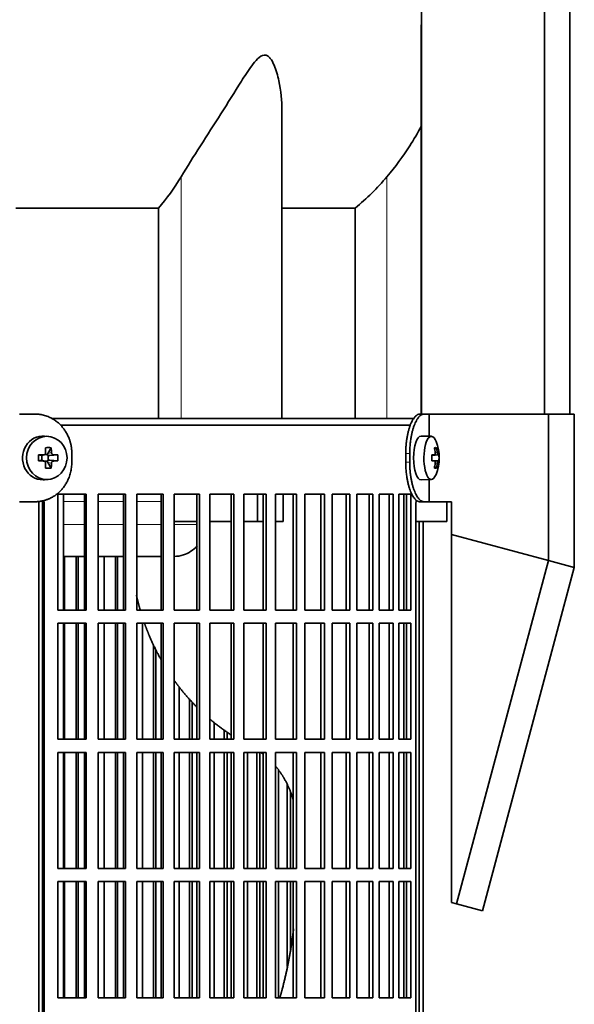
# Model space of a CAD drawing. Header units: millimetres. Extents: x 427 to 1319, y -2013 to 1724.
# Tile 15 of 30: x 621 to 748, y -156 to 69. Entities that reach past the tile are written whole.
import ezdxf

# ---------------------------------------------------------------- set-up
doc = ezdxf.new("R2010")
doc.units = ezdxf.units.MM
for name, color, linetype in [('M5X8_UNI7687', 7, 'Continuous'), ('MID_454-4', 7, 'Continuous'), ('VSI344-454_FILTR', 7, 'Continuous'), ('VSI344-454_SUPPO', 7, 'Continuous'), ('VSI344-454_TERMI', 7, 'Continuous'), ('VSI454_DIFFUSORE', 7, 'Continuous')]:
    doc.layers.add(name, color=color, linetype=linetype)

# ---------------------------------------------------------------- blocks, each defined once
blk = doc.blocks.new('SE')
at = {"layer": 'M5X8_UNI7687', "color": 7, "linetype": 'Continuous', "lineweight": 35}
for p, q in [((627.97, -26.6), (627.12, -26.53)), ((715.49, -26.59), (713.14, -26.52)), ((628.61, -29.18), (627.84, -30.49)), ((716.65, -29.18), (716.24, -29.49)), ((625.76, -30.83), (626.37, -30.98)), ((626.45, -30.98), (627.04, -30.78)), ((626.5, -32.07), (626.5, -30.96)), ((627.09, -30.77), (627.74, -30.77)), ((627.91, -30.95), (627.91, -32.08)), ((630.15, -30.83), (628.31, -30.98)), ((715.61, -30.86), (716.19, -30.81)), ((717.01, -30.81), (715.62, -30.93)), ((717.21, -30.83), (715.62, -30.94)), ((625.76, -32.21), (626.37, -32.05)), ((627.04, -32.25), (626.45, -32.05)), ((627.74, -32.27), (627.12, -32.27)), ((628.61, -33.85), (627.84, -32.55)), ((630.15, -32.21), (628.31, -32.05)), ((716.19, -32.23), (715.61, -32.17)), ((717.21, -32.21), (715.62, -32.09)), ((715.62, -32.1), (717.01, -32.23)), ((716.65, -33.85), (716.24, -33.55)), ((627.12, -36.5), (627.97, -36.43)), ((713.14, -36.52), (715.49, -36.45))]:
    blk.add_line(p, q, dxfattribs=at)
at = {"layer": 'M5X8_UNI7687', "color": 4, "linetype": 'Continuous', "lineweight": 9}
for p, q in [((626.37, -30.98), (626.89, -30.81)), ((627.84, -30.49), (628.69, -30.31)), ((629.16, -30.81), (628.31, -30.98)), ((715.61, -30.86), (716.19, -30.81)), ((716.36, -30.35), (716.84, -30.31)), ((626.89, -32.23), (626.37, -32.05)), ((628.69, -32.73), (627.84, -32.55)), ((628.31, -32.05), (629.16, -32.23)), ((716.19, -32.23), (715.61, -32.17)), ((716.84, -32.73), (716.35, -32.68))]:
    blk.add_line(p, q, dxfattribs=at)
at = {"layer": 'M5X8_UNI7687', "color": 7, "linetype": 'Continuous', "lineweight": 35}
for centre, radius, start, end in [((707.3, -31.52), 10, 337.7946, 22.2054), ((659.71, -31.52), 33.96, 178.8317, 181.1683), ((618.98, -31.52), 11.19, 356.4519, 3.5481), ((707.61, -31.52), 9.62, 355.8727, 4.1273)]:
    blk.add_arc(centre, radius, start, end, dxfattribs=at)
for centre, major_axis, ratio, start_param, end_param in [((626.76, -31.52), (0, -5), 0.939693, 3.065157, 6.283185), ((713.12, -31.52), (0, -5), 0.34202, 3.141593, 6.283185), ((715.47, -31.52), (0, -4.93), 0.34202, 2.444185, 6.283185), ((625.39, -34.58), (8.99, 2.22), 0.549436, 1.074217, 1.223909), ((624.79, -31.52), (0, 10), 0.258819, -1.449667, -1.335108), ((624.5, -31.52), (0, 10), 0.422618, -1.449667, -1.335108), ((709.37, -34.58), (7.67, 5.19), 0.199978, 0.212267, 0.361959), ((707.36, -31.52), (0, 10), 0.906308, 4.833518, 4.948078), ((707.26, -31.52), (0, 10), 0.965926, 4.833518, 4.948078), ((624.64, -31.67), (9.99, 0.3), 0.0819, 1.341632, 1.456192), ((626.37, -30.48), (-0.052, 0.506), 0.51441, 2.951492, 3.25726), ((628.31, -30.48), (-0.521, -0.505), 0.511875, 5.205293, 5.723494), ((628.14, -30.52), (-0.03, -0.501), 0.939258, 5.295226, 5.822024), ((628.31, -30.48), (-0.805, -0.118), 0.613124, 0.95556, 1.473761), ((624.64, -31.67), (9.99, 0.3), 0.0819, 0.984815, 1.099374), ((707.31, -31.67), (9.97, 0.82), 0.029809, 0.468971, 0.583531), ((710.42, -31.52), (0, -9.26), 0.562348, 1.49595, 1.645642), ((707.31, -31.67), (9.97, 0.82), 0.029809, 0.112154, 0.226713), ((624.64, -31.36), (9.99, -0.3), 0.0819, -1.456192, -1.341632), ((626.37, -32.55), (-0.052, -0.506), 0.51441, 3.025925, 3.331693), ((624.79, -31.52), (0, -10), 0.258819, 1.335108, 1.449667), ((628.14, -32.52), (-0.03, 0.501), 0.939258, 0.461161, 0.987959), ((628.31, -32.55), (-0.521, 0.505), 0.511875, 0.559691, 1.077892), ((628.31, -32.55), (-0.805, 0.118), 0.613124, 4.809424, 5.327625), ((624.5, -31.52), (0, -10), 0.422618, 1.335108, 1.449667), ((624.64, -31.36), (9.99, -0.3), 0.0819, -1.099374, -0.984815), ((707.31, -31.36), (9.97, -0.82), 0.029809, -0.583531, -0.468971), ((707.36, -31.52), (0, -10), 0.906308, 1.335108, 1.449667), ((707.26, -31.52), (0, -10), 0.965926, 1.335108, 1.449667), ((707.31, -31.36), (9.97, -0.82), 0.029809, -0.226713, -0.112154), ((625.39, -28.45), (8.99, -2.22), 0.549436, -1.223909, -1.074217), ((715.47, -31.52), (0, -4.93), 0.34202, 0, 0.697408), ((709.37, -28.45), (7.67, -5.19), 0.199978, -0.361959, -0.212267), ((626.76, -31.52), (0, -5), 0.939693, 0, 0.076435), ((713.12, -31.52), (0, -5), 0.34202, 0, 0.010116)]:
    blk.add_ellipse(centre, major_axis=major_axis, ratio=ratio, start_param=start_param, end_param=end_param, dxfattribs=at)
blk.add_ellipse((627.61, -31.52), major_axis=(0, -4.93), ratio=0.939693, dxfattribs=at)
for points in [[(626.89, -30.81), (626.91, -30.81), (626.94, -30.81), (626.99, -30.8), (627.03, -30.79), (627.07, -30.77), (627.11, -30.75), (627.15, -30.72), (627.19, -30.69), (627.23, -30.66), (627.26, -30.62), (627.29, -30.58), (627.31, -30.54), (627.33, -30.5), (627.34, -30.45), (627.35, -30.41), (627.36, -30.36), (627.36, -30.33), (627.36, -30.31)], [(628.69, -30.31), (628.69, -30.33), (628.7, -30.36), (628.71, -30.41), (628.72, -30.45), (628.73, -30.5), (628.75, -30.54), (628.78, -30.58), (628.81, -30.62), (628.84, -30.66), (628.87, -30.69), (628.91, -30.72), (628.95, -30.75), (628.99, -30.77), (629.03, -30.79), (629.07, -30.8), (629.11, -30.81), (629.14, -30.81), (629.16, -30.81)], [(716.19, -30.81), (716.2, -30.81), (716.21, -30.81), (716.23, -30.8), (716.25, -30.79), (716.27, -30.77), (716.29, -30.75), (716.3, -30.72), (716.32, -30.69), (716.33, -30.66), (716.34, -30.62), (716.35, -30.58), (716.36, -30.54), (716.36, -30.5), (716.36, -30.45), (716.36, -30.41), (716.36, -30.36), (716.36, -30.33), (716.36, -30.31)], [(716.84, -30.31), (716.85, -30.33), (716.85, -30.36), (716.86, -30.41), (716.87, -30.45), (716.87, -30.5), (716.88, -30.54), (716.89, -30.58), (716.91, -30.62), (716.92, -30.66), (716.93, -30.69), (716.94, -30.72), (716.95, -30.75), (716.97, -30.77), (716.98, -30.79), (716.99, -30.8), (717, -30.81), (717.01, -30.81), (717.01, -30.81)], [(627.36, -32.73), (627.36, -32.71), (627.36, -32.67), (627.35, -32.63), (627.34, -32.58), (627.33, -32.54), (627.31, -32.49), (627.29, -32.45), (627.26, -32.41), (627.23, -32.38), (627.19, -32.34), (627.15, -32.31), (627.11, -32.29), (627.07, -32.27), (627.03, -32.25), (626.99, -32.24), (626.94, -32.23), (626.91, -32.23), (626.89, -32.23)], [(629.16, -32.23), (629.14, -32.23), (629.11, -32.23), (629.07, -32.24), (629.03, -32.25), (628.99, -32.27), (628.95, -32.29), (628.91, -32.31), (628.87, -32.34), (628.84, -32.38), (628.81, -32.41), (628.78, -32.45), (628.75, -32.49), (628.73, -32.54), (628.72, -32.58), (628.71, -32.63), (628.7, -32.67), (628.69, -32.71), (628.69, -32.73)], [(716.36, -32.73), (716.36, -32.71), (716.36, -32.67), (716.36, -32.63), (716.36, -32.58), (716.36, -32.54), (716.36, -32.49), (716.35, -32.45), (716.34, -32.41), (716.33, -32.38), (716.32, -32.34), (716.3, -32.31), (716.29, -32.29), (716.27, -32.27), (716.25, -32.25), (716.23, -32.24), (716.21, -32.23), (716.2, -32.23), (716.19, -32.23)], [(717.01, -32.23), (717.01, -32.23), (717, -32.23), (716.99, -32.24), (716.98, -32.25), (716.97, -32.27), (716.95, -32.29), (716.94, -32.31), (716.93, -32.34), (716.92, -32.38), (716.91, -32.41), (716.89, -32.45), (716.88, -32.49), (716.87, -32.54), (716.87, -32.58), (716.86, -32.63), (716.85, -32.67), (716.85, -32.71), (716.84, -32.73)]]:
    blk.add_open_spline(points, degree=3, dxfattribs=at)
at = {"layer": 'MID_454-4', "color": 7, "linetype": 'Continuous', "lineweight": 35}
for p, q in [((713.2, 930.48), (713.2, -21.52)), ((741.34, -21.52), (741.34, 930.48)), ((747.13, -21.52), (747.13, 930.48)), ((713.13, 67.35), (713.13, -21.52))]:
    blk.add_line(p, q, dxfattribs=at)
at = {"layer": 'VSI344-454_FILTR', "color": 7, "linetype": 'Continuous', "lineweight": 35}
for p, q in [((630.77, -24.02), (710.77, -24.02)), ((630.15, -66.27), (630.15, -39.77)), ((630.15, -39.77), (636.63, -39.77)), ((636.24, -66.27), (636.24, -39.77)), ((636.63, -66.27), (636.63, -39.77)), ((639.33, -66.27), (639.33, -39.77)), ((639.33, -39.77), (645.6, -39.77)), ((645.14, -66.27), (645.14, -39.77)), ((645.6, -66.27), (645.6, -39.77)), ((648.21, -66.27), (648.21, -39.77)), ((648.21, -39.77), (654.24, -39.77)), ((653.72, -66.27), (653.72, -39.77)), ((654.24, -66.27), (654.24, -39.77)), ((656.74, -66.27), (656.74, -39.77)), ((656.74, -39.77), (662.5, -39.77)), ((661.93, -66.27), (661.93, -39.77)), ((662.5, -66.27), (662.5, -39.77)), ((664.88, -66.27), (664.88, -39.77)), ((664.88, -39.77), (670.35, -39.77)), ((669.72, -66.27), (669.72, -39.77)), ((670.35, -66.27), (670.35, -39.77)), ((672.6, -66.27), (672.6, -39.77)), ((672.6, -39.77), (677.75, -39.77)), ((677.06, -66.27), (677.06, -39.77)), ((677.75, -66.27), (677.75, -39.77)), ((679.86, -39.77), (684.65, -39.77)), ((679.86, -66.27), (679.86, -39.77)), ((683.92, -66.27), (683.92, -39.77)), ((684.65, -66.27), (684.65, -39.77)), ((686.61, -39.77), (691.04, -39.77)), ((686.61, -66.27), (686.61, -39.77)), ((690.26, -66.27), (690.26, -39.77)), ((691.04, -66.27), (691.04, -39.77)), ((692.83, -39.77), (696.87, -39.77)), ((692.83, -66.27), (692.83, -39.77)), ((696.05, -66.27), (696.05, -39.77)), ((696.87, -66.27), (696.87, -39.77)), ((698.49, -39.77), (702.11, -39.77)), ((698.49, -66.27), (698.49, -39.77)), ((701.26, -66.27), (701.26, -39.77)), ((702.11, -66.27), (702.11, -39.77)), ((703.56, -39.77), (706.75, -39.77)), ((703.56, -66.27), (703.56, -39.77)), ((705.86, -66.27), (705.86, -39.77)), ((706.75, -66.27), (706.75, -39.77)), ((708.02, -39.77), (710.76, -39.77)), ((708.02, -66.27), (708.02, -39.77)), ((709.84, -66.27), (709.84, -39.77)), ((710.76, -66.27), (710.76, -39.77)), ((626.66, -315.02), (626.66, -42.02)), ((627, -315.02), (627, -42.02)), ((711.97, -315.02), (711.97, -42.02)), ((712.67, -315.02), (712.67, -46.02)), ((713.62, -315.02), (713.62, -46.02)), ((631.67, -66.27), (631.67, -54.02)), ((634.35, -66.27), (634.35, -54.02)), ((634.78, -66.27), (634.78, -54.02)), ((640.73, -66.27), (640.73, -54.02)), ((643.32, -66.27), (643.32, -54.02)), ((643.81, -66.27), (643.81, -54.02)), ((630.15, -66.27), (636.63, -66.27)), ((639.33, -66.27), (645.6, -66.27)), ((648.21, -66.27), (654.24, -66.27)), ((656.74, -66.27), (662.5, -66.27)), ((664.88, -66.27), (670.35, -66.27)), ((672.6, -66.27), (677.75, -66.27)), ((679.86, -66.27), (684.65, -66.27)), ((686.61, -66.27), (691.04, -66.27)), ((692.83, -66.27), (696.87, -66.27)), ((698.49, -66.27), (702.11, -66.27)), ((703.56, -66.27), (706.75, -66.27)), ((708.02, -66.27), (710.76, -66.27)), ((630.15, -95.77), (630.15, -69.27)), ((630.15, -69.27), (636.63, -69.27)), ((631.67, -95.77), (631.67, -69.27)), ((634.35, -95.77), (634.35, -69.27)), ((634.78, -95.77), (634.78, -69.27)), ((636.24, -95.77), (636.24, -69.27)), ((636.63, -95.77), (636.63, -69.27)), ((639.33, -95.77), (639.33, -69.27)), ((639.33, -69.27), (645.6, -69.27)), ((640.73, -95.77), (640.73, -69.27)), ((643.32, -95.77), (643.32, -69.27)), ((643.81, -95.77), (643.81, -69.27)), ((645.14, -95.77), (645.14, -69.27)), ((645.6, -95.77), (645.6, -69.27)), ((648.21, -95.77), (648.21, -69.27)), ((648.21, -69.27), (654.24, -69.27)), ((649.48, -95.77), (649.48, -69.27)), ((653.72, -95.77), (653.72, -69.27)), ((654.24, -95.77), (654.24, -69.27)), ((656.74, -95.77), (656.74, -69.27)), ((656.74, -69.27), (662.5, -69.27)), ((661.93, -95.77), (661.93, -69.27)), ((662.5, -95.77), (662.5, -69.27)), ((664.88, -95.77), (664.88, -69.27)), ((664.88, -69.27), (670.35, -69.27)), ((669.72, -95.77), (669.72, -69.27)), ((670.35, -95.77), (670.35, -69.27)), ((672.6, -95.77), (672.6, -69.27)), ((672.6, -69.27), (677.75, -69.27)), ((677.06, -95.77), (677.06, -69.27)), ((677.75, -95.77), (677.75, -69.27)), ((679.86, -69.27), (684.65, -69.27)), ((679.86, -95.77), (679.86, -69.27)), ((683.92, -95.77), (683.92, -69.27)), ((684.65, -95.77), (684.65, -69.27)), ((686.61, -69.27), (691.04, -69.27)), ((686.61, -95.77), (686.61, -69.27)), ((690.26, -95.77), (690.26, -69.27)), ((691.04, -95.77), (691.04, -69.27)), ((692.83, -69.27), (696.87, -69.27)), ((692.83, -95.77), (692.83, -69.27)), ((696.05, -95.77), (696.05, -69.27)), ((696.87, -95.77), (696.87, -69.27)), ((698.49, -69.27), (702.11, -69.27)), ((698.49, -95.77), (698.49, -69.27)), ((701.26, -95.77), (701.26, -69.27)), ((702.11, -95.77), (702.11, -69.27)), ((703.56, -69.27), (706.75, -69.27)), ((703.56, -95.77), (703.56, -69.27)), ((705.86, -95.77), (705.86, -69.27)), ((706.75, -95.77), (706.75, -69.27)), ((708.02, -69.27), (710.76, -69.27)), ((708.02, -95.77), (708.02, -69.27)), ((709.84, -95.77), (709.84, -69.27)), ((710.76, -95.77), (710.76, -69.27)), ((651.97, -95.77), (651.97, -74.21)), ((652.52, -95.77), (652.52, -75.31)), ((657.87, -95.77), (657.87, -83.81)), ((660.26, -95.77), (660.26, -86.66)), ((660.86, -95.77), (660.86, -87.28)), ((665.88, -95.77), (665.88, -91.97)), ((668.14, -95.77), (668.14, -93.69)), ((668.8, -95.77), (668.8, -94.13)), ((630.15, -95.77), (636.63, -95.77)), ((639.33, -95.77), (645.6, -95.77)), ((648.21, -95.77), (654.24, -95.77)), ((656.74, -95.77), (662.5, -95.77)), ((664.88, -95.77), (670.35, -95.77)), ((672.6, -95.77), (677.75, -95.77)), ((679.86, -95.77), (684.65, -95.77)), ((686.61, -95.77), (691.04, -95.77)), ((692.83, -95.77), (696.87, -95.77)), ((698.49, -95.77), (702.11, -95.77)), ((703.56, -95.77), (706.75, -95.77)), ((708.02, -95.77), (710.76, -95.77)), ((630.15, -125.27), (630.15, -98.77)), ((630.15, -98.77), (636.63, -98.77)), ((631.67, -125.27), (631.67, -98.77)), ((634.35, -125.27), (634.35, -98.77)), ((634.78, -125.27), (634.78, -98.77)), ((636.24, -125.27), (636.24, -98.77)), ((636.63, -125.27), (636.63, -98.77)), ((639.33, -125.27), (639.33, -98.77)), ((639.33, -98.77), (645.6, -98.77)), ((640.73, -125.27), (640.73, -98.77)), ((643.32, -125.27), (643.32, -98.77)), ((643.81, -125.27), (643.81, -98.77)), ((645.14, -125.27), (645.14, -98.77)), ((645.6, -125.27), (645.6, -98.77)), ((648.21, -125.27), (648.21, -98.77)), ((648.21, -98.77), (654.24, -98.77)), ((649.48, -125.27), (649.48, -98.77)), ((651.97, -125.27), (651.97, -98.77)), ((652.52, -125.27), (652.52, -98.77)), ((653.72, -125.27), (653.72, -98.77)), ((654.24, -125.27), (654.24, -98.77)), ((656.74, -125.27), (656.74, -98.77)), ((656.74, -98.77), (662.5, -98.77)), ((657.87, -125.27), (657.87, -98.77)), ((660.26, -125.27), (660.26, -98.77)), ((660.86, -125.27), (660.86, -98.77)), ((661.93, -125.27), (661.93, -98.77)), ((662.5, -125.27), (662.5, -98.77)), ((664.88, -125.27), (664.88, -98.77)), ((664.88, -98.77), (670.35, -98.77)), ((665.88, -125.27), (665.88, -98.77)), ((668.14, -125.27), (668.14, -98.77)), ((668.8, -125.27), (668.8, -98.77)), ((669.72, -125.27), (669.72, -98.77)), ((670.35, -125.27), (670.35, -98.77)), ((672.6, -125.27), (672.6, -98.77)), ((672.6, -98.77), (677.75, -98.77)), ((673.45, -125.27), (673.45, -98.77)), ((675.58, -125.27), (675.58, -98.77)), ((676.29, -125.27), (676.29, -98.77)), ((677.06, -125.27), (677.06, -98.77)), ((677.75, -125.27), (677.75, -98.77)), ((679.86, -98.77), (684.65, -98.77)), ((679.86, -125.27), (679.86, -98.77)), ((683.92, -125.27), (683.92, -98.77)), ((684.65, -125.27), (684.65, -98.77)), ((686.61, -98.77), (691.04, -98.77)), ((686.61, -125.27), (686.61, -98.77)), ((690.26, -125.27), (690.26, -98.77)), ((691.04, -125.27), (691.04, -98.77)), ((692.83, -98.77), (696.87, -98.77)), ((692.83, -125.27), (692.83, -98.77)), ((696.05, -125.27), (696.05, -98.77)), ((696.87, -125.27), (696.87, -98.77)), ((698.49, -98.77), (702.11, -98.77)), ((698.49, -125.27), (698.49, -98.77)), ((701.26, -125.27), (701.26, -98.77)), ((702.11, -125.27), (702.11, -98.77)), ((703.56, -98.77), (706.75, -98.77)), ((703.56, -125.27), (703.56, -98.77)), ((705.86, -125.27), (705.86, -98.77)), ((706.75, -125.27), (706.75, -98.77)), ((708.02, -98.77), (710.76, -98.77)), ((708.02, -125.27), (708.02, -98.77)), ((709.84, -125.27), (709.84, -98.77)), ((710.76, -125.27), (710.76, -98.77)), ((680.56, -125.27), (680.56, -102.8)), ((682.54, -125.27), (682.54, -106.1)), ((683.3, -125.27), (683.3, -107.84)), ((630.15, -125.27), (636.63, -125.27)), ((639.33, -125.27), (645.6, -125.27)), ((648.21, -125.27), (654.24, -125.27)), ((656.74, -125.27), (662.5, -125.27)), ((664.88, -125.27), (670.35, -125.27)), ((672.6, -125.27), (677.75, -125.27)), ((679.86, -125.27), (684.65, -125.27)), ((686.61, -125.27), (691.04, -125.27)), ((692.83, -125.27), (696.87, -125.27)), ((698.49, -125.27), (702.11, -125.27)), ((703.56, -125.27), (706.75, -125.27)), ((708.02, -125.27), (710.76, -125.27)), ((630.15, -154.77), (630.15, -128.27)), ((630.15, -128.27), (636.63, -128.27)), ((631.67, -154.77), (631.67, -128.27)), ((634.35, -154.77), (634.35, -128.27)), ((634.78, -154.77), (634.78, -128.27)), ((636.24, -154.77), (636.24, -128.27)), ((636.63, -154.77), (636.63, -128.27)), ((639.33, -154.77), (639.33, -128.27)), ((639.33, -128.27), (645.6, -128.27)), ((640.73, -154.77), (640.73, -128.27)), ((643.32, -154.77), (643.32, -128.27)), ((643.81, -154.77), (643.81, -128.27)), ((645.14, -154.77), (645.14, -128.27)), ((645.6, -154.77), (645.6, -128.27)), ((648.21, -154.77), (648.21, -128.27)), ((648.21, -128.27), (654.24, -128.27)), ((649.48, -154.77), (649.48, -128.27)), ((651.97, -154.77), (651.97, -128.27)), ((652.52, -154.77), (652.52, -128.27)), ((653.72, -154.77), (653.72, -128.27)), ((654.24, -154.77), (654.24, -128.27)), ((656.74, -154.77), (656.74, -128.27)), ((656.74, -128.27), (662.5, -128.27)), ((657.87, -154.77), (657.87, -128.27)), ((660.26, -154.77), (660.26, -128.27)), ((660.86, -154.77), (660.86, -128.27)), ((661.93, -154.77), (661.93, -128.27)), ((662.5, -154.77), (662.5, -128.27)), ((664.88, -154.77), (664.88, -128.27)), ((664.88, -128.27), (670.35, -128.27)), ((665.88, -154.77), (665.88, -128.27)), ((668.14, -154.77), (668.14, -128.27)), ((668.8, -154.77), (668.8, -128.27)), ((669.72, -154.77), (669.72, -128.27)), ((670.35, -154.77), (670.35, -128.27)), ((672.6, -154.77), (672.6, -128.27)), ((672.6, -128.27), (677.75, -128.27)), ((673.45, -154.77), (673.45, -128.27)), ((675.58, -154.77), (675.58, -128.27)), ((676.29, -154.77), (676.29, -128.27)), ((677.06, -154.77), (677.06, -128.27)), ((677.75, -154.77), (677.75, -128.27)), ((679.86, -128.27), (684.65, -128.27)), ((679.86, -154.77), (679.86, -128.27)), ((680.56, -154.77), (680.56, -128.27)), ((682.54, -147.61), (682.54, -128.27)), ((683.3, -143.84), (683.3, -128.27)), ((683.92, -154.77), (683.92, -128.27)), ((684.65, -154.77), (684.65, -128.27)), ((686.61, -128.27), (691.04, -128.27)), ((686.61, -154.77), (686.61, -128.27)), ((690.26, -154.77), (690.26, -128.27)), ((691.04, -154.77), (691.04, -128.27)), ((692.83, -128.27), (696.87, -128.27)), ((692.83, -154.77), (692.83, -128.27)), ((696.05, -154.77), (696.05, -128.27)), ((696.87, -154.77), (696.87, -128.27)), ((698.49, -128.27), (702.11, -128.27)), ((698.49, -154.77), (698.49, -128.27)), ((701.26, -154.77), (701.26, -128.27)), ((702.11, -154.77), (702.11, -128.27)), ((703.56, -128.27), (706.75, -128.27)), ((703.56, -154.77), (703.56, -128.27)), ((705.86, -154.77), (705.86, -128.27)), ((706.75, -154.77), (706.75, -128.27)), ((708.02, -128.27), (710.76, -128.27)), ((708.02, -154.77), (708.02, -128.27)), ((709.84, -154.77), (709.84, -128.27)), ((710.76, -154.77), (710.76, -128.27)), ((630.15, -154.77), (636.63, -154.77)), ((639.33, -154.77), (645.6, -154.77)), ((648.21, -154.77), (654.24, -154.77)), ((656.74, -154.77), (662.5, -154.77)), ((664.88, -154.77), (670.35, -154.77)), ((672.6, -154.77), (677.75, -154.77)), ((679.86, -154.77), (684.65, -154.77)), ((686.61, -154.77), (691.04, -154.77)), ((692.83, -154.77), (696.87, -154.77)), ((698.49, -154.77), (702.11, -154.77)), ((703.56, -154.77), (706.75, -154.77)), ((708.02, -154.77), (710.76, -154.77))]:
    blk.add_line(p, q, dxfattribs=at)
at = {"layer": 'VSI344-454_FILTR', "color": 4, "linetype": 'Continuous', "lineweight": 9}
blk.add_line((626.66, -42.02), (627, -42.02), dxfattribs=at)
at = {"layer": 'VSI344-454_FILTR', "color": 7, "linetype": 'Continuous', "lineweight": 35}
for points, knots in [([(626.66, -42.02), (626.66, -41.96), (626.66, -41.85), (626.64, -41.68), (626.62, -41.51), (626.6, -41.4), (626.59, -41.34), (626.59, -41.34)], [0, 0, 0, 0, 0.0360479, 0.0717931, 0.107348, 0.1428269, 0.1451482, 0.1451482, 0.1451482, 0.1451482]), ([(626.91, -41.24), (626.93, -41.31), (626.96, -41.46), (627, -41.72), (627, -41.92), (627, -42.02)], [0.8337048, 0.8337048, 0.8337048, 0.8337048, 0.8748924, 0.9371046, 1, 1, 1, 1]), ([(711.97, -42.02), (711.97, -41.96), (711.97, -41.85), (711.97, -41.68), (711.98, -41.51), (711.99, -41.35), (712, -41.22), (712.01, -41.15), (712.01, -41.13)], [0, 0, 0, 0, 0.036048, 0.0717931, 0.107348, 0.1428269, 0.1783448, 0.191696, 0.191696, 0.191696, 0.191696])]:
    blk.add_open_spline(points, degree=3, knots=knots, dxfattribs=at)
at = {"layer": 'VSI344-454_SUPPO', "color": 7, "linetype": 'Continuous', "lineweight": 35}
for p, q in [((628.73, -22.52), (711.6, -22.52)), ((631.41, -66.27), (631.41, -39.77)), ((675.79, -46.02), (675.79, -39.77)), ((681.65, -46.02), (681.65, -39.77)), ((709.18, -66.27), (709.18, -39.77)), ((625.81, -319.52), (625.81, -41.43)), ((718.98, -46.02), (718.98, -41.52)), ((656.74, -46.02), (661.93, -46.02)), ((664.88, -46.02), (669.72, -46.02)), ((672.6, -46.02), (675.79, -46.02)), ((675.79, -46.02), (677.06, -46.02)), ((679.86, -46.02), (681.65, -46.02)), ((711.97, -46.02), (718.98, -46.02)), ((631.41, -54.02), (636.24, -54.02)), ((639.33, -54.02), (645.14, -54.02)), ((648.21, -54.02), (653.72, -54.02)), ((631.41, -95.77), (631.41, -69.27)), ((709.18, -95.77), (709.18, -69.27)), ((631.41, -125.27), (631.41, -98.77)), ((709.18, -125.27), (709.18, -98.77)), ((631.41, -154.77), (631.41, -128.27)), ((709.18, -154.77), (709.18, -128.27))]:
    blk.add_line(p, q, dxfattribs=at)
at = {"layer": 'VSI344-454_SUPPO', "color": 4, "linetype": 'Continuous', "lineweight": 9}
for p, q in [((636.24, -41.49), (631.41, -41.49)), ((645.14, -41.49), (639.33, -41.49)), ((653.72, -41.49), (648.21, -41.49)), ((631.41, -46.72), (636.24, -46.72)), ((639.33, -46.72), (645.14, -46.72)), ((648.21, -46.72), (653.72, -46.72)), ((656.74, -46.72), (661.93, -46.72))]:
    blk.add_line(p, q, dxfattribs=at)
at = {"layer": 'VSI344-454_SUPPO', "color": 7, "linetype": 'Continuous', "lineweight": 35}
for points, degree, knots in [([(656.74, -54.01), (657.45, -54.01), (658.8, -53.79), (660.58, -52.92), (661.56, -52.08), (661.98, -51.61), (661.99, -51.61)], 3, [0.4352553, 0.4352553, 0.4352553, 0.4352553, 0.5449277, 0.642686, 0.7370741, 0.7373664, 0.7373664, 0.7373664, 0.7373664]), ([(648.1, -62.85), (648.37, -64.07), (648.7, -65.28), (648.83, -65.79), (648.98, -66.29)], 2, [0.20675507, 0.20675507, 0.20675507, 0.25, 0.25, 0.26810481, 0.26810481, 0.26810481]), ([(649.95, -69.31), (650.45, -70.7), (651.02, -72.06), (652.19, -74.87), (653.67, -77.5)], 2, [0.3234843, 0.3234843, 0.3234843, 0.375, 0.375, 0.4813972, 0.4813972, 0.4813972]), ([(656.65, -82.2), (657.39, -83.23), (658.17, -84.22), (659.92, -86.42), (661.88, -88.39)], 2, [0.5799497, 0.5799497, 0.5799497, 0.625, 0.625, 0.7249322, 0.7249322, 0.7249322]), ([(679.88, -101.9), (680.96, -103.17), (681.81, -104.62), (683.18, -106.95), (683.93, -109.67)], 2, [0.3484225, 0.3484225, 0.3484225, 0.5, 0.5, 0.7446046, 0.7446046, 0.7446046]), ([(684.01, -139.05), (683.93, -139.67), (683.85, -140.3), (683.01, -146.82), (681.33, -153.13), (681.11, -153.96), (680.88, -154.79)], 2, [0.2260679, 0.2260679, 0.2260679, 0.25, 0.25, 0.5, 0.5, 0.5329293, 0.5329293, 0.5329293])]:
    blk.add_open_spline(points, degree=degree, knots=knots, dxfattribs=at)
for points in [[(664.82, -91.11), (667.14, -93.09), (669.67, -94.74)], [(676.51, -98.75), (676.8, -98.97), (677.09, -99.19)]]:
    blk.add_open_spline(points, degree=2, dxfattribs=at)
at = {"layer": 'VSI344-454_TERMI', "color": 7, "linetype": 'Continuous', "lineweight": 35}
for p, q in [((624.93, -21.52), (621.42, -21.52)), ((712.85, -21.52), (713.77, -21.52)), ((713.77, -21.52), (714.95, -21.52)), ((714.95, -21.52), (742.22, -21.52)), ((714.95, -26.57), (714.95, -21.52)), ((742.22, -21.52), (748.14, -21.52)), ((742.22, -54.93), (742.22, -21.52)), ((748.14, -56.52), (748.14, -21.52)), ((633.34, -30.52), (633.34, -32.52)), ((709.62, -30.52), (709.62, -32.52)), ((710.54, -30.52), (710.54, -32.52)), ((714.95, -41.52), (714.95, -36.46)), ((624.93, -41.52), (621.42, -41.52)), ((713.77, -41.52), (712.85, -41.52)), ((713.77, -41.52), (714.95, -41.52)), ((714.95, -41.52), (720.12, -41.52)), ((720.12, -49.01), (720.12, -41.52)), ((720.12, -49.01), (742.22, -54.93)), ((720.12, -133.05), (720.12, -49.01)), ((742.22, -54.93), (721.21, -133.34)), ((742.22, -54.93), (748.14, -56.52)), ((748.14, -56.52), (727.13, -134.93)), ((721.21, -133.34), (720.12, -133.05)), ((727.13, -134.93), (721.21, -133.34))]:
    blk.add_line(p, q, dxfattribs=at)
at = {"layer": 'VSI344-454_TERMI', "color": 4, "linetype": 'Continuous', "lineweight": 9}
for p, q in [((709.62, -30.52), (710.54, -30.52)), ((710.54, -32.52), (709.62, -32.52))]:
    blk.add_line(p, q, dxfattribs=at)
at = {"layer": 'VSI344-454_TERMI', "color": 7, "linetype": 'Continuous', "lineweight": 35}
for points, knots in [([(633.34, -30.52), (633.34, -30.42), (633.33, -30.22), (633.32, -29.92), (633.3, -29.63), (633.27, -29.34), (633.23, -29.05), (633.18, -28.76), (633.12, -28.47), (633.06, -28.18), (632.98, -27.9), (632.9, -27.62), (632.8, -27.34), (632.64, -26.88), (632.36, -26.26), (631.94, -25.5), (631.45, -24.79), (630.89, -24.13), (630.28, -23.53), (629.61, -23.01), (628.9, -22.55), (628.24, -22.22), (627.64, -21.98), (627.11, -21.81), (626.58, -21.68), (626.04, -21.59), (625.49, -21.53), (625.12, -21.52), (624.93, -21.52)], [0, 0, 0, 0, 0.021051, 0.042001, 0.062873, 0.08369, 0.104474, 0.125249, 0.146036, 0.166859, 0.18774, 0.208703, 0.229768, 0.250959, 0.313199, 0.375603, 0.438616, 0.501374, 0.564129, 0.627102, 0.689223, 0.75131, 0.793093, 0.834507, 0.875728, 0.916932, 0.958298, 1, 1, 1, 1]), ([(709.62, -30.52), (709.62, -30.42), (709.62, -30.22), (709.63, -29.92), (709.64, -29.63), (709.65, -29.34), (709.67, -29.05), (709.69, -28.76), (709.71, -28.47), (709.74, -28.18), (709.77, -27.9), (709.81, -27.62), (709.85, -27.34), (709.92, -26.88), (710.03, -26.26), (710.2, -25.5), (710.4, -24.79), (710.62, -24.13), (710.87, -23.53), (711.13, -23.01), (711.4, -22.55), (711.65, -22.22), (711.88, -21.98), (712.07, -21.81), (712.27, -21.68), (712.46, -21.59), (712.66, -21.53), (712.79, -21.52), (712.85, -21.52)], [0, 0, 0, 0, 0.021051, 0.042002, 0.062876, 0.083693, 0.104478, 0.125254, 0.146042, 0.166866, 0.187748, 0.208712, 0.229779, 0.250971, 0.313214, 0.375619, 0.438632, 0.501394, 0.564154, 0.627126, 0.689277, 0.751393, 0.793158, 0.834556, 0.875762, 0.916954, 0.958308, 1, 1, 1, 1]), ([(713.77, -21.52), (713.74, -21.52), (713.68, -21.52), (713.58, -21.54), (713.48, -21.56), (713.38, -21.59), (713.29, -21.63), (713.19, -21.69), (713.09, -21.75), (712.99, -21.82), (712.9, -21.9), (712.8, -21.99), (712.7, -22.09), (712.54, -22.26), (712.32, -22.55), (712.05, -23.01), (711.79, -23.53), (711.55, -24.13), (711.32, -24.79), (711.12, -25.5), (710.95, -26.26), (710.82, -26.97), (710.73, -27.62), (710.66, -28.18), (710.61, -28.76), (710.57, -29.34), (710.55, -29.93), (710.55, -30.32), (710.54, -30.52)], [0, 0, 0, 0, 0.020905, 0.041705, 0.062421, 0.083075, 0.103688, 0.124284, 0.144884, 0.165511, 0.186186, 0.206932, 0.227771, 0.248723, 0.310801, 0.372931, 0.435895, 0.498659, 0.561404, 0.62443, 0.686816, 0.749074, 0.79132, 0.833156, 0.874759, 0.916313, 0.958, 1, 1, 1, 1]), ([(624.93, -41.52), (625.02, -41.52), (625.21, -41.52), (625.49, -41.5), (625.76, -41.48), (626.04, -41.44), (626.31, -41.4), (626.58, -41.35), (626.84, -41.29), (627.11, -41.22), (627.37, -41.14), (627.64, -41.05), (627.9, -40.95), (628.32, -40.77), (628.9, -40.48), (629.61, -40.03), (630.28, -39.5), (630.89, -38.91), (631.45, -38.25), (631.94, -37.54), (632.36, -36.78), (632.67, -36.07), (632.9, -35.42), (633.06, -34.85), (633.18, -34.28), (633.27, -33.7), (633.33, -33.11), (633.33, -32.72), (633.34, -32.52)], [0, 0, 0, 0, 0.020905, 0.041705, 0.062421, 0.083075, 0.103688, 0.124284, 0.144884, 0.165511, 0.186186, 0.206932, 0.227771, 0.248723, 0.310801, 0.372931, 0.435895, 0.498659, 0.561404, 0.62443, 0.686816, 0.749074, 0.79132, 0.833156, 0.874759, 0.916313, 0.958, 1, 1, 1, 1]), ([(712.85, -41.52), (712.82, -41.52), (712.75, -41.52), (712.66, -41.5), (712.56, -41.48), (712.46, -41.44), (712.36, -41.4), (712.27, -41.35), (712.17, -41.29), (712.07, -41.22), (711.97, -41.14), (711.88, -41.05), (711.78, -40.95), (711.62, -40.77), (711.4, -40.48), (711.13, -40.03), (710.87, -39.5), (710.62, -38.91), (710.4, -38.25), (710.2, -37.54), (710.03, -36.78), (709.9, -36.07), (709.81, -35.42), (709.74, -34.85), (709.69, -34.28), (709.65, -33.7), (709.63, -33.11), (709.62, -32.72), (709.62, -32.52)], [0, 0, 0, 0, 0.0209, 0.041695, 0.062405, 0.083053, 0.103661, 0.12425, 0.144843, 0.165462, 0.18613, 0.206867, 0.227697, 0.24864, 0.310747, 0.372907, 0.43587, 0.498639, 0.561388, 0.624414, 0.686801, 0.749062, 0.791311, 0.833148, 0.874754, 0.91631, 0.957998, 1, 1, 1, 1]), ([(710.54, -32.52), (710.54, -32.62), (710.55, -32.81), (710.55, -33.11), (710.56, -33.41), (710.57, -33.7), (710.59, -33.99), (710.61, -34.28), (710.63, -34.57), (710.66, -34.85), (710.69, -35.13), (710.73, -35.42), (710.77, -35.7), (710.84, -36.16), (710.95, -36.78), (711.12, -37.54), (711.32, -38.25), (711.55, -38.91), (711.79, -39.5), (712.05, -40.03), (712.32, -40.48), (712.57, -40.81), (712.8, -41.05), (712.99, -41.22), (713.19, -41.35), (713.38, -41.45), (713.58, -41.51), (713.71, -41.51), (713.77, -41.52)], [0, 0, 0, 0, 0.021051, 0.042001, 0.062873, 0.08369, 0.104474, 0.125249, 0.146036, 0.166859, 0.18774, 0.208703, 0.229768, 0.250959, 0.313199, 0.375603, 0.438616, 0.501374, 0.564129, 0.627102, 0.689223, 0.75131, 0.793093, 0.834507, 0.875728, 0.916932, 0.958298, 1, 1, 1, 1])]:
    blk.add_open_spline(points, degree=3, knots=knots, dxfattribs=at)
at = {"layer": 'VSI454_DIFFUSORE', "color": 7, "linetype": 'Continuous', "lineweight": 35}
for p, q in [((681.35, -22.52), (681.35, 47.78)), ((620.54, 25.54), (653.17, 25.54)), ((653.17, 25.54), (653.17, -22.52)), ((681.35, 25.54), (698.08, 25.54)), ((698.08, 25.54), (698.08, -22.52))]:
    blk.add_line(p, q, dxfattribs=at)
at = {"layer": 'VSI454_DIFFUSORE', "color": 4, "linetype": 'Continuous', "lineweight": 9}
for p, q in [((658.3, -22.52), (658.3, 32.69)), ((705.34, -22.52), (705.34, 32.69))]:
    blk.add_line(p, q, dxfattribs=at)
at = {"layer": 'VSI454_DIFFUSORE', "color": 7, "linetype": 'Continuous', "lineweight": 35}
for points, knots in [([(681.35, 47.77), (681.35, 50.04), (681.13, 52.32), (680.38, 55.81), (680.04, 57.03), (679.32, 58.71), (679.04, 59.25), (678.5, 59.92), (678.3, 60.11), (677.85, 60.4), (677.59, 60.47), (676.8, 60.43), (676.26, 60.05), (675.32, 59.13), (674.89, 58.59), (673.63, 56.9), (672.85, 55.69), (670.53, 52.04), (668.97, 49.52), (665.84, 44.57), (664.27, 42.14), (661.19, 37.33), (659.66, 34.95), (658.3, 32.69)], [0.2605527, 0.2605527, 0.2605527, 0.2605527, 0.375, 0.375, 0.4375, 0.4375, 0.46875, 0.46875, 0.484375, 0.484375, 0.5, 0.5, 0.53125, 0.53125, 0.5625, 0.5625, 0.625, 0.625, 0.75, 0.75, 0.875, 0.875, 1, 1, 1, 1]), ([(713.16, 44.2), (712.36, 42.7), (711.5, 41.21), (709.01, 37.33), (707.26, 34.95), (705.34, 32.69)], [0.7982282, 0.7982282, 0.7982282, 0.7982282, 0.875, 0.875, 1, 1, 1, 1])]:
    blk.add_open_spline(points, degree=3, knots=knots, dxfattribs=at)
for points in [[(658.3, 32.69), (656.74, 30.09), (655.03, 27.71), (653.17, 25.54)], [(705.34, 32.69), (703.13, 30.09), (700.71, 27.71), (698.08, 25.54)]]:
    blk.add_open_spline(points, degree=3, dxfattribs=at)

msp = doc.modelspace()

# ---------------------------------------------------------------- block references
msp.add_blockref('SE', (0, 0))

doc.saveas('drawing.dxf')
